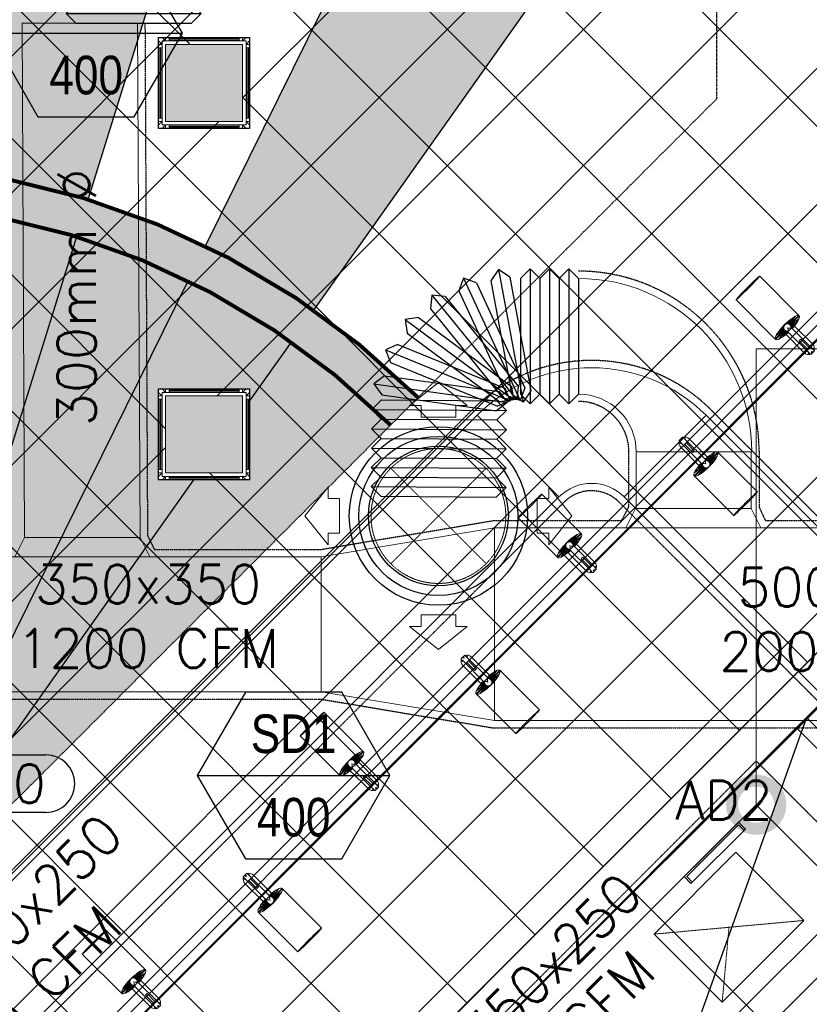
# Model space of a CAD drawing. Header units: millimetres. Extents: x -1574 to 74790, y -2818 to 13830.
# Tile 35 of 92: x 11441 to 13491, y 6840 to 9394. Entities that reach past the tile are written whole.
import ezdxf
from ezdxf.enums import TextEntityAlignment as Align

# ---------------------------------------------------------------- set-up
doc = ezdxf.new("R2010")
doc.units = ezdxf.units.MM
doc.header["$MEASUREMENT"] = 0
for name, pattern in [('( Hidden )', [0.375, 0.25, -0.125]), ('DASHED', [0.75, 0.5, -0.25]), ('HIDDEN', [0.375, 0.25, -0.125]), ('HIDDENX2', [19.049999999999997, 12.7, -6.35])]:
    doc.linetypes.add(name, pattern=pattern)
doc.layers.get('0').update_dxf_attribs({"lineweight": 5})
for name, color, linetype, lineweight in [('A-BULKHEAD', 252, 'Continuous', 5), ('A-FLOORING', 1, 'Continuous', 30), ('A-JOINERY', 1, 'Continuous', 30), ('A-LIGHT', 1, 'Continuous', 5), ('A-Wall & Column', 2, 'Continuous', 0)]:
    doc.layers.add(name, color=color, linetype=linetype, lineweight=lineweight)
for name, color, linetype, lineweight, true_color in [('A-CEILING-01', 7, 'Continuous', 5, 0xd56ca8), ('A-CEILING-04', 7, 'Continuous', 5, 0x2776bb), ('A-CEILING-08', 7, 'Continuous', 5, 0xd56ca8), ('ACMV-DA-AD', 30, 'Continuous', 13, 0xff7f00), ('ACMV-FA-DUCT', 150, 'Continuous', 20, 0x007fff), ('ACMV-KE-DUCT', 220, 'Continuous', 20, 0xff00bf), ('ACMV-SA-DUCT', 200, 'Continuous', 20, 0xbf00ff), ('ACMV-SA-FLOW-ARROW', 200, 'Continuous', 20, 0xbf00ff), ('M-MEP-ELLG-LIGHT', 5, 'Continuous', 15, 0x0000ff), ('RCP LAYOUT', 9, 'Continuous', 13, 0x808080)]:
    doc.layers.add(name, color=color, linetype=linetype, lineweight=lineweight, true_color=true_color)
for name, color, linetype in [('A-CELING ELEMENT', 1, 'Continuous'), ('ACMV-FA-DUCT-TAG', 7, 'Continuous'), ('ACMV-FA-DUCT-TEXT', 7, 'Continuous'), ('ACMV-KE-DUCT-TAG', 7, 'Continuous'), ('ACMV-KE-DUCT-TEXT', 7, 'Continuous'), ('ACMV-MEPF_General Text', 7, 'Continuous'), ('ACMV-SA-DUCT-TEXT', 7, 'Continuous'), ('Legend', 7, 'Continuous')]:
    doc.layers.add(name, color=color, linetype=linetype)
for name, color, linetype, true_color in [('ACMV-DUCT-THERMAL-EXT-INS', 9, 'DASHED', 0x808080), ('ACMV-DUCT-THERMAL-INT-INS', 9, 'DASHED', 0x808080), ('ACMV-FLEX DUCT', 9, 'Continuous', 0x808080), ('ACMV-GRD', 30, 'Continuous', 0xff7f00), ('Exhaut Hoods', 7, 'Continuous', 0xf26722)]:
    doc.layers.add(name, color=color, linetype=linetype, true_color=true_color)
doc.layers.add('Z-TB-NONPLOT', color=9, linetype='Continuous', plot=False)
doc.styles.add('Arial Narrow', font='ARIALN.TTF')
doc.styles.add('Romans', font='Romans.shx')
doc.styles.add('ROMANS-100', font='romans.shx')
doc.styles.get("Standard").update_dxf_attribs({"font": 'romans.shx'})
doc.dimstyles.new('500-DOT SMALL', dxfattribs={"dimtxt": 100, "dimasz": 500, "dimexe": 50, "dimexo": 50, "dimgap": 50, "dimtad": 1, "dimdec": 0, "dimzin": 0, "dimdsep": 46, "dimtxsty": 'ROMANS-100', "dimblk": 'DOTSMALL', "dimcen": 0.09, "dimclrd": 256, "dimclre": 256, "dimclrt": 256, "dimadec": 0, "dimazin": 0, "dimtfac": 1, "dimtdec": 0, "dimtofl": 0, "dimtmove": 0, "dimatfit": 3, "dimldrblk": 'DOTSMALL', "dimfxl": 1, "dimtolj": 1, "dimtzin": 0, "dimarcsym": 0})
pattern_1 = [(45, (0, 0), (19.88737822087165, 72.92038680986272), [93.75, -18.75, 0, -18.75])]
pattern_2 = [(45, (0, 0), (13.25825214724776, 48.61359120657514), [62.5, -12.5, 0, -12.5])]

# ---------------------------------------------------------------- blocks, each defined once
blk = doc.blocks.new('A$Cce852dd5')
at = {"layer": 'A-Wall & Column', "color": 8, "lineweight": 0, "true_color": 0x808080}
for p, q in [((-18, 9), (-18, 0)), ((-9, 18), (0, 18)), ((9, 18), (191, 18)), ((9, 15), (191, 15)), ((9, 12), (191, 12)), ((200, 18), (209, 18)), ((218, 9), (218, 0)), ((-18, -9), (-18, -191)), ((-15, -9), (-15, -191)), ((-12, -9), (-12, -191)), ((212, -9), (212, -191)), ((215, -9), (215, -191)), ((218, -9), (218, -191)), ((-18, -209), (-18, -200)), ((218, -200), (218, -209)), ((-9, -218), (0, -218)), ((9, -212), (191, -212)), ((9, -215), (191, -215)), ((9, -218), (191, -218)), ((209, -218), (200, -218))]:
    blk.add_line(p, q, dxfattribs=at)
for points in [[(0, 9), (-9, 18), (-18, 18), (-18, 9), (-9, 0)], [(-9, 0), (-18, 0), (-18, -9), (-9, -9)], [(9, 9), (9, 18), (0, 18), (0, 9)], [(200, 9), (200, 18), (191, 18), (191, 9)], [(209, 0), (218, 9), (218, 18), (209, 18), (200, 9)], [(209, -9), (218, -9), (218, 0), (209, 0)], [(-9, -191), (-18, -191), (-18, -200), (-9, -200)], [(-9, -200), (-18, -209), (-18, -218), (-9, -218), (0, -209)], [(200, -209), (209, -218), (218, -218), (218, -209), (209, -200)], [(209, -200), (218, -200), (218, -191), (209, -191)], [(0, -209), (0, -218), (9, -218), (9, -209)], [(191, -209), (191, -218), (200, -218), (200, -209)]]:
    blk.add_lwpolyline(points, dxfattribs=at)
blk.add_lwpolyline([(-9, -209), (209, -209), (209, 9), (-9, 9)], close=True, dxfattribs=at)
blk = doc.blocks.new('A$C81f607aa')
at = {"layer": 'A-Wall & Column', "true_color": 0x808080}
h = blk.add_hatch(color=8, dxfattribs=at)
h.dxf.hatch_style = 1
h.paths.add_polyline_path([(-3180, 9130), (-3180, 9330), (-3380, 9330), (-3380, 9130)])
h = blk.add_hatch(color=8, dxfattribs=at)
h.dxf.hatch_style = 1
h.paths.add_polyline_path([(-3180, 8418.414772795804), (-3379.998645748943, 8418.414772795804), (-3379.998645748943, 8218.407912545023), (-3180, 8218.407912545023)])
at = {"layer": 'A-JOINERY', "color": 8, "true_color": 0x808080}
for p, q in [((-1101.168824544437, 8340.00000000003), (-3282.856490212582, 6158.312334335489)), ((-1030.458146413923, 8269.289321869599), (-3212.145812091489, 6087.601656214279))]:
    blk.add_line(p, q, dxfattribs=at)
at = {"layer": 'A-Wall & Column', "color": 8, "true_color": 0x808080}
for points in [[(-3380, 9130), (-3180, 9130), (-3180, 9330), (-3380, 9330)], [(-3380, 9330), (-3180, 9330), (-3180, 9130), (-3380, 9130)], [(-3379.998645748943, 8418.414772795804), (-3180, 8418.414772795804), (-3180, 8218.407912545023), (-3379.998645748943, 8218.407912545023)]]:
    blk.add_lwpolyline(points, close=True, dxfattribs=at)
at = {"layer": 'Z-TB-NONPLOT', "color": 8, "lineweight": -3, "true_color": 0x808080}
for points in [[(-3397.998645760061, 9348.000000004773), (-3161.998645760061, 9348.000000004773), (-3161.998645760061, 9112.000000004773), (-3397.998645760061, 9112.000000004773)], [(-3397.99864574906, 8436.414772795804), (-3161.99864574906, 8436.414772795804), (-3161.99864574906, 8200.414772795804), (-3397.99864574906, 8200.414772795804)]]:
    blk.add_lwpolyline(points, close=True, dxfattribs=at)
at = {"color": 8, "lineweight": -3, "true_color": 0x808080}
for p in [(-3379.998645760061, 9330.000000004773), (-3379.99864574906, 8418.414772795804)]:
    blk.add_blockref('A$Cce852dd5', p, dxfattribs=at)
blk = doc.blocks.new('XR-CP-DS$0$ceiling element 01')
at = {"layer": 'A-CELING ELEMENT', "lineweight": 5, "true_color": 0x808080, "transparency": 33554687}
h = blk.add_hatch(dxfattribs=at)
h.set_pattern_fill('ANSI36', color=8, scale=300)
h.set_pattern_definition(pattern_1)
h.paths.add_polyline_path([(-425629.7960556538, -157750.8638610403, -0.0391189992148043), (-425655.8835600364, -157707.5139024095), (-427128.7828830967, -158480.5380024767, 0.03926858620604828), (-426963.6398093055, -158744.8594579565)])
h.paths.add_polyline_path([(-427216.4563219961, -158526.5629298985, -0.03923143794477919), (-427344.3603674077, -158225.5587398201), (-431924.0115134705, -159775.1416964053), (-429595.2775805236, -159775.1416964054)])
h.paths.add_polyline_path([(-427146.3193723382, -156679.8695324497, 0.0391675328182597), (-427262.2545382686, -156968.312470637), (-425674.3422246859, -157463.077551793, -0.03857034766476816), (-425655.3807674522, -157416.934810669)])
h.paths.add_polyline_path([(-425704.2367883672, -155604.6640174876, 0.03916753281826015), (-426005.4954178, -155681.3681860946), (-425472.4264763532, -157256.8048403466, -0.03857034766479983), (-425424.1785988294, -157244.1228951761)])
edge = h.paths.add_edge_path()
edge.add_line((-430171.6889873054, -151115.1416964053), (-430279.8110549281, -151115.1416964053))
edge.add_line((-430279.8110549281, -151115.1416964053), (-430279.8110549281, -151215.1416964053))
edge.add_line((-430279.8110549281, -151215.1416964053), (-430479.8110549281, -151215.1416964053))
edge.add_line((-430479.8110549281, -151215.1416964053), (-430479.8110549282, -151115.1416964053))
edge.add_line((-430479.8110549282, -151115.1416964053), (-430629.8110549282, -151115.1416964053))
edge.add_line((-430629.8110549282, -151115.1416964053), (-430629.8110549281, -150665.1416964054))
edge.add_line((-430629.8110549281, -150665.1416964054), (-432321.8110549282, -150665.1416964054))
edge.add_line((-432321.8110549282, -150665.1416964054), (-432321.8110549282, -150772.8768388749))
edge.add_line((-432321.8110549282, -150772.8768388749), (-426859.3146182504, -156104.6393870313))
edge.add_arc((-425365.2292909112, -157562.2543938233), 2087.326633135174, 126.73773769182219, 135.7078933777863, ccw=False)
edge.add_line((-426613.7701964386, -155889.5087225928), (-430171.6889873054, -151115.1416964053))
edge = h.paths.add_edge_path()
edge.add_line((-424199.8110549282, -150665.1416964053), (-424199.8110549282, -151115.1416964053))
edge.add_line((-424199.8110549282, -151115.1416964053), (-424349.8110549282, -151115.1416964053))
edge.add_line((-424349.8110549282, -151115.1416964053), (-424349.8110549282, -151215.1416964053))
edge.add_line((-424349.8110549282, -151215.1416964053), (-424444.6385716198, -151215.1416964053))
edge.add_line((-424444.6385716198, -151215.1416964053), (-425069.6001909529, -155495.9688596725))
edge.add_arc((-425365.2292909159, -157562.254393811), 2087.326633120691, 72.8717844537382, 81.8577931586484, ccw=False)
edge.add_line((-424750.4886915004, -155567.5046679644), (-423223.0070040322, -150665.1416964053))
edge.add_line((-423223.0070040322, -150665.1416964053), (-424199.8110549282, -150665.1416964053))
h.paths.add_polyline_path([(-424567.6847267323, -153182.9153720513), (-424331.6847267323, -153182.9119419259), (-424331.6847267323, -153418.9119419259), (-424567.6847267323, -153418.9153720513)], flags=16)
h = blk.add_hatch(dxfattribs=at)
h.set_pattern_fill('ANSI36', color=8, scale=200)
h.set_pattern_definition(pattern_2)
h.paths.add_polyline_path([(-427235.6458182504, -156635.7154104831, -0.03915974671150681), (-427068.3038184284, -156355.4115593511), (-432321.8110549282, -152634.8790587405), (-432321.8110549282, -154121.2965607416)])
h.paths.add_polyline_path([(-425454.0885552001, -150665.1416964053), (-426550.291158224, -150665.1416964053), (-425721.8318844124, -155505.6146432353, -0.03927567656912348), (-425395.832461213, -155475.1521156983)])
h.paths.add_polyline_path([(-425690.0529665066, -157561.5841056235, -0.03871886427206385), (-425686.0049243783, -157511.6697011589), (-427331.8014059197, -157271.3950015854, 0.03919283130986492), (-427353.2163287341, -157581.7273886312)], flags=17)
h.paths.add_polyline_path([(-425084.1782011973, -155595.7613539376, 0.03919283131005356), (-425394.6125195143, -155575.8786131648), (-425374.4697466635, -157238.9998530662, -0.03871886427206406), (-425324.4589862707, -157241.5995190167)], flags=17)
h.paths.add_polyline_path([(-423965.7270055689, -156152.8325476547, 0.9965124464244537), (-426776.1454952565, -158963.2510373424), (-425599.8565312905, -157786.9620733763, -0.9002864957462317), (-425184.3894031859, -157294.7662731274), (-424476.1591812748, -156294.7269236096), (-424567.8097006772, -156294.7269236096), (-424567.8097006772, -156058.7269236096), (-424331.8097006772, -156058.7269236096), (-424331.8097006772, -156294.7269236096), (-424476.1591812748, -156294.7269236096), (-425184.3894031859, -157294.7662731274, -0.04219191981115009), (-425141.9877764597, -157329.0933185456)])
h = blk.add_hatch(dxfattribs=at)
h.set_pattern_fill('ANSI36', color=8, scale=300)
h.set_pattern_definition(pattern_1)
h.paths.add_polyline_path([(-432321.8110549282, -155391.8451372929), (-432321.8110549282, -156542.8887234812), (-427430.1208832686, -157257.0410500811, -0.03917149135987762), (-427357.248366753, -156938.7221373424)])
h.paths.add_polyline_path([(-426787.7782644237, -156174.4636618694, 0.03915423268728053), (-426986.8576894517, -156413.0894222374), (-425629.5935314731, -157374.3029805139, -0.03849207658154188), (-425597.5986156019, -157336.1591179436)])
h.paths.add_polyline_path([(-424491.0989594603, -155778.6374362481, 0.03922659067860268), (-424780.5171665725, -155663.8848768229), (-425275.3273764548, -157251.9137619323, -0.03892330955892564), (-425228.2538995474, -157269.7574095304)])
h.paths.add_polyline_path([(-423119.8110549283, -154379.5158906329), (-423119.8110549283, -153004.7907557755), (-424446.3276985, -155688.0739497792, -0.03926858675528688), (-424164.6012359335, -155854.7929017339)])
h.paths.add_polyline_path([(-430497.8097006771, -156058.7269236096), (-430497.8097006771, -156294.7269236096), (-430261.8097006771, -156294.7269236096), (-430261.8097006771, -156058.7269236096)], flags=0)
h.paths.add_polyline_path([(-430497.8097006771, -156058.7269236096), (-430261.8097006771, -156058.7269236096), (-430261.8097006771, -156294.7269236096), (-430497.8097006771, -156294.7269236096)], flags=16)
h = blk.add_hatch(dxfattribs=at)
h.set_pattern_fill('ANSI36', color=8, scale=200)
h.set_pattern_definition(pattern_2)
h.paths.add_polyline_path([(-423965.7270055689, -156152.8325476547), (-423894.2345878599, -156081.3401299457, 0.996645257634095), (-426846.1435547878, -159033.2490968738), (-426776.1454952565, -158963.2510373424, -0.9965124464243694)])
at = {"layer": 'A-CEILING-01', "color": 8, "true_color": 0x808080}
for points in [[(-426846.1435547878, -159033.2490968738, -0.9966452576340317), (-423894.2345878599, -156081.3401299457)], [(-426776.1454952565, -158963.2510373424, -0.9965124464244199), (-423965.7270055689, -156152.8325476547, -0.9156974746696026)]]:
    blk.add_lwpolyline(points, format="xyb", dxfattribs=at)
at = {"layer": 'A-CELING ELEMENT', "color": 8, "linetype": '( Hidden )', "lineweight": -3, "ltscale": 10, "true_color": 0x808080}
blk.add_lwpolyline([(-427588.0361543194, -159775.1416964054), (-432321.8110549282, -159775.1416964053), (-432321.8110549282, -150665.1416964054), (-423119.8110549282, -150665.1416964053), (-423119.8110549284, -155306.9165970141), (-427588.0361543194, -159775.1416964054)], dxfattribs=at)
at = {"layer": 'A-CELING ELEMENT', "color": 8, "lineweight": -3, "true_color": 0x808080}
for points in [[(-424750.4886915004, -155567.5046679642), (-423223.0070040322, -150665.1416964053)], [(-424446.3276985, -155688.0739497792), (-423119.8110549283, -153004.7907557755)], [(-424164.6012359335, -155854.7929017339), (-423119.8110549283, -154379.5158906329), (-423119.8110549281, -154379.5158906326)], [(-425275.3273764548, -157251.9137619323), (-424780.4775777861, -155663.7578217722)], [(-425228.2538995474, -157269.7574095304), (-424491.05853318, -155778.5556618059)], [(-424331.8097006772, -156090.9017320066), (-424222.9889955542, -155937.2440882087)], [(-425184.3894031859, -157294.7662731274), (-424476.1591812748, -156294.7269236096)]]:
    blk.add_lwpolyline(points, dxfattribs=at)
at = {"layer": 'A-FLOORING', "color": 8, "lineweight": -3, "true_color": 0x808080}
blk.add_lwpolyline([(-424567.8097006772, -156058.7269236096), (-424331.8097006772, -156058.7269236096), (-424331.8097006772, -156294.7269236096), (-424567.8097006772, -156294.7269236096)], close=True, dxfattribs=at)
blk = doc.blocks.new('track-L-1')
at = {"color": 8, "linetype": 'Continuous', "lineweight": 13, "true_color": 0x808080}
for p, q in [((-1.768356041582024, 9.274261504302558), (-9.023087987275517, 26.00931366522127)), ((-1.768356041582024, 9.274261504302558), (-6.984899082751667, 34.46489574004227)), ((-0.009334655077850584, 9.440463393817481), (-5.840767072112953, 37.60039235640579)), ((0.0002349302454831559, 9.440468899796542), (-0.5756108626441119, 43.4400677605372)), ((-0.5319786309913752, 43.44043881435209), (144.7216355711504, 43.45082278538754)), ((1.75944632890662, 9.276290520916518), (1.190588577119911, 42.86329551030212)), ((1.75944632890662, 9.276290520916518), (5.688480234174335, 35.179615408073)), ((3.466679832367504, 8.821171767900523), (6.855544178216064, 31.16326805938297)), ((-92.99869615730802, -5.816183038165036), (-92.99951826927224, 5.683819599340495)), ((-92.99918629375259, 1.039950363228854), (-88.99918537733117, 1.040236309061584)), ((-82.99958747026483, 6.684534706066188), (-91.99958954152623, 6.683891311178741)), ((-91.8990278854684, -1.172235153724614), (-91.89918603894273, 1.040028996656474)), ((-90.49970715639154, 8.333998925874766), (-84.99970588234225, 8.334392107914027)), ((-90.49958919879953, 6.683998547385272), (-90.49970715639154, 8.333998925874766)), ((-90.49960707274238, 6.933998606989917), (-84.99960580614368, 6.934391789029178)), ((-88.99902721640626, -1.172027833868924), (-88.99918537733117, 1.040236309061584)), ((-84.99958792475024, 6.684391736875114), (-84.99970588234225, 8.334392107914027)), ((-9.999588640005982, 6.939753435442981), (-82.99960535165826, 6.934534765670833)), ((-82.99960535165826, 6.934534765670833), (-82.99951599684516, 5.68453448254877)), ((-11.00019651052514, 15.43968389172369), (-77.50021175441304, 15.43492989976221)), ((-75.54305998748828, 2.935066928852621), (-46.41182644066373, 2.937149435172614)), ((-75.54305997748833, 2.934927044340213), (-75.54263105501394, -3.065074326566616)), ((-46.58679564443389, 2.937136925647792), (-46.58636671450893, -3.062864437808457)), ((-46.41139751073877, -3.062851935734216), (-46.41182644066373, 2.937149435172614)), ((-10.99958885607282, 6.939681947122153), (-11.00019651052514, 15.43968389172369)), ((-6.465673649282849, 6.855095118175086), (-10.77954214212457, 11.15427865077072)), ((-5.088612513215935, 7.962109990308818), (-10.6123297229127, 13.46702375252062)), ((-5.051471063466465, 7.946854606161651), (-10.40749409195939, 15.8075839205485)), ((-3.490954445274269, 8.775448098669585), (-10.12346151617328, 18.50960022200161)), ((-3.456786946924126, 8.753703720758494), (-9.553388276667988, 22.81720629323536)), ((-8.998659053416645, -6.06017805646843), (-8.999516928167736, 5.93982470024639)), ((-6.499373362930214, 3.940002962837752), (-8.9993739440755, 3.939824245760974)), ((3.515167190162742, 8.766568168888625), (8.50580393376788, 22.72927596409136)), ((5.101373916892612, 7.986601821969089), (9.375629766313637, 15.51146233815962)), ((5.103609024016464, 7.992855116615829), (9.013805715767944, 18.93272850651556)), ((6.460528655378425, 6.942492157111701), (9.739133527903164, 10.8609776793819)), ((6.53261235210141, 6.950582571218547), (9.633575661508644, 12.40985250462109)), ((7.682971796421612, 5.666791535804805), (9.881573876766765, 8.294491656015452)), ((-92.99902814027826, -1.172313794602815), (-88.99902721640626, -1.172027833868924)), ((-91.99862444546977, -6.816111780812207), (-82.99862238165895, -6.81546838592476)), ((-90.49850616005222, -8.46600491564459), (-90.49862410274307, -6.816004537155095)), ((-90.49860622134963, -7.06600460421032), (-84.99860496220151, -7.065611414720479)), ((-90.49850616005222, -8.46600491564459), (-84.99850488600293, -8.465611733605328)), ((-84.99850488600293, -8.465611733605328), (-84.99862282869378, -6.815611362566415)), ((-82.99860451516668, -7.065468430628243), (-82.99869386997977, -5.8154681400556)), ((-82.99860451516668, -7.065468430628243), (-9.998587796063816, -7.060249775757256)), ((-77.49799559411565, -15.56507719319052), (-10.99798036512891, -15.56032320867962)), ((-75.54263106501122, -3.064934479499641), (-46.41139751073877, -3.062851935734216)), ((-10.99798036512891, -15.56032320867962), (-10.99858801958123, -7.060321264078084)), ((-6.464684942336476, -6.97508618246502), (-10.77793871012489, -11.27488645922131)), ((-5.087465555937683, -8.081904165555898), (-10.61039561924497, -13.58760762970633)), ((-5.05032630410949, -8.066643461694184), (-10.40522533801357, -15.92813848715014)), ((-3.489691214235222, -8.895013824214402), (-10.1208064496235, -18.63011415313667)), ((-3.455526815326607, -8.87326456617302), (-9.550117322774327, -22.93763867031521)), ((-1.767021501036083, -9.393580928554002), (-9.01936064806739, -26.12967018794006)), ((-6.498801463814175, -4.059998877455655), (-8.9988020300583, -4.060177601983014)), ((-1.767021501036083, -9.393580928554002), (-6.979962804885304, -34.58496075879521)), ((-0.007976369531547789, -9.559531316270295), (-5.835382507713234, -37.72029376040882)), ((0.001593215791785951, -9.559535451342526), (-0.5693914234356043, -43.55921629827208)), ((1.760781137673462, -9.395105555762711), (1.196725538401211, -42.98219154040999)), ((1.760781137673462, -9.395105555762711), (5.693518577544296, -35.29786842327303)), ((3.46794954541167, -8.93974271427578), (6.860008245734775, -31.28135424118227)), ((3.516429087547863, -8.885132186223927), (8.509062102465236, -22.84712629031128)), ((5.102524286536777, -8.10493904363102), (9.377855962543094, -15.62918836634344)), ((5.104760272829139, -8.111192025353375), (9.016521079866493, -19.05050624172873)), ((6.461529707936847, -7.060635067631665), (9.74069481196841, -10.97865178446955)), ((6.533614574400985, -7.068715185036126), (9.635358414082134, -12.52754169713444)), ((7.68379045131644, -5.784759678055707), (9.882768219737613, -8.412145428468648)), ((-0.5257591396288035, -43.55958112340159), (144.727855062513, -43.54919715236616))]:
    blk.add_line(p, q, dxfattribs=at)
for centre, radius, start, end in [((-91.99951804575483, 5.683891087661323), 1.000000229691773, 90.00409600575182, 180.0040960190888), ((-77.49910366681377, -0.06507363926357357), 15.50000358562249, 90.00409600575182, 154.1880086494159), ((-9.999517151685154, 5.939753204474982), 1.000000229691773, 0.004096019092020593, 90.00409600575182), ((0.0009140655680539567, -0.05953328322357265), 9.500002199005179, 205.0436097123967, 154.9645820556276), ((2.043027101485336, 9.905749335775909), 10.41934430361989, 214.929248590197, 253.0241966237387), ((-91.9986959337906, -5.816111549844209), 1.000000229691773, 180.0040960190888, 270.0040960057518), ((-77.49910366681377, -0.06507363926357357), 15.50000358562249, 205.8201833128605, 270.0040960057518), ((-9.998659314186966, -6.060249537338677), 1.000000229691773, 270.0040956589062, 0.004095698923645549), ((2.044451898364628, -10.02452383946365), 10.41934430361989, 106.9839953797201, 145.0789433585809)]:
    blk.add_arc(centre, radius, start, end, dxfattribs=at)
for centre, ratio, start_param, end_param in [((-0.5288688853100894, -0.05957115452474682), 0.243872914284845, -1.409174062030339, 4.550766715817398), ((144.7247453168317, -0.04918718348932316), 0.03401357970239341, -1.570796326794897, 4.71238898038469)]:
    blk.add_ellipse(centre, major_axis=(0.003109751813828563, -43.50000996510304), ratio=ratio, start_param=start_param, end_param=end_param, dxfattribs=at)
blk = doc.blocks.new('A$Ce144d348')
at = {"layer": 'M-MEP-ELLG-LIGHT', "color": 252}
blk.add_lwpolyline([(3223.000000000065, -5723.991588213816), (3273.000000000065, -5723.991588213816), (3273.000000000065, -9234.999999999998), (8919.947698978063, -9235), (13624.99999999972, -4529.947698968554), (13625.00000000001, -356.4321351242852), (13675.00000000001, -356.432135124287), (13674.99999999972, -4550.658377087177), (8940.658377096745, -9285), (3223.000000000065, -9285)], close=True, dxfattribs=at)
blk.add_lwpolyline([(3248.000000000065, -5723.991588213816), (3248.000000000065, -9260), (8930.303038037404, -9260), (13649.99999999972, -4540.303038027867), (13650.00000000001, -356.432135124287)], dxfattribs=at)
at = {"layer": 'M-MEP-ELLG-LIGHT', "color": 1, "true_color": 0xff0000, "rotation": 135}
for p in [(13233.86313830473, -4884.154524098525), (12668.17771335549, -5449.839949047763), (12102.57317425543, -6015.606248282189), (11536.8877493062, -6581.291673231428)]:
    blk.add_blockref('track-L-1', p, dxfattribs=at)
at = {"layer": 'M-MEP-ELLG-LIGHT', "color": 1, "true_color": 0xff0000, "xscale": -1, "rotation": 134.9999999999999}
for p in [(13023.14404132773, -5239.120852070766), (12457.45861637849, -5804.806277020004), (11891.85407727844, -6370.57257625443)]:
    blk.add_blockref('track-L-1', p, dxfattribs=at)
blk = doc.blocks.new('XR-CP-DS')
at = {"layer": 'A-CEILING-01', "true_color": 0x808080}
h = blk.add_hatch(dxfattribs=at)
h.set_pattern_fill('ANSI37', color=8, scale=2000)
h.set_pattern_definition([(45, (0, 0), (-176.7766952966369, 176.7766952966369), []), (135, (0, 0), (-176.7766952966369, -176.7766952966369), [])])
edge = h.paths.add_edge_path()
edge.add_line((17350.00000000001, 13380.00000000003), (12020.00000000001, 13380))
edge.add_line((12020.00000000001, 13380), (12020, 13280.00000000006))
edge.add_line((12020, 13280.00000000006), (11820.00000000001, 13280))
edge.add_line((11820.00000000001, 13280), (11820.00000000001, 13380.00000000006))
edge.add_line((11820.00000000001, 13380.00000000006), (6090, 13380.00000000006))
edge.add_line((6090, 13380.00000000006), (6090, 13280.00000000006))
edge.add_line((6090, 13280.00000000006), (5890.000000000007, 13280.00000000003))
edge.add_line((5890.000000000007, 13280.00000000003), (5890, 13380.00000000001))
edge.add_line((5890, 13380.00000000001), (350.0000000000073, 13380))
edge.add_line((350.0000000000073, 13380), (200.0000000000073, 13380))
edge.add_line((200.0000000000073, 13380), (200.0000000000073, 4520))
edge.add_line((200.0000000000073, 4520), (650.0000000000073, 4520))
edge.add_line((650.0000000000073, 4520), (649.9999999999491, 4220.000000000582))
edge.add_line((649.9999999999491, 4220.000000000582), (200.0000000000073, 4220.000000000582))
edge.add_line((200.0000000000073, 4220.000000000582), (200.0000000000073, 3270))
edge.add_line((200.0000000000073, 3270), (3945.000000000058, 3270))
edge.add_line((3945.000000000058, 3270), (3945.000000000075, 3919.999999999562))
edge.add_line((3945.000000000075, 3919.999999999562), (6135.000000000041, 3919.999999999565))
edge.add_line((6135.000000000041, 3919.999999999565), (6135.000000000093, 3269.999999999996))
edge.add_line((6135.000000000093, 3269.999999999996), (9805, 3270))
edge.add_line((9805, 3270), (9805.000000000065, 3070))
edge.add_line((9805.000000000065, 3070), (10125.70100277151, 3069.999999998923))
edge.add_line((10125.70100277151, 3069.999999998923), (10125.70100277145, 3422.999999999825))
edge.add_line((10125.70100277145, 3422.999999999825), (11242.06117950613, 4539.36017673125))
edge.add_line((11242.06117950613, 4539.36017673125), (10770.12626584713, 5011.295090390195))
edge.add_line((10770.12626584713, 5011.295090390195), (11904.41558772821, 6145.584412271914))
edge.add_line((11904.41558772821, 6145.584412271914), (14298.8311754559, 8540.00000000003))
edge.add_line((14298.8311754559, 8540.00000000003), (14449.99999999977, 8540.00000000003))
edge.add_line((14449.99999999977, 8540.00000000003), (14449.99999999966, 9620))
edge.add_line((14449.99999999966, 9620), (14449.99999999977, 12330.00000000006))
edge.add_arc((15199.99999999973, 12330.0000000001), 749.99999999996, 89.9999999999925, 180.0000000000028, ccw=False)
edge.add_line((15199.99999999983, 13080.00000000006), (17349.99999999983, 13080.00000000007))
edge.add_line((17349.99999999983, 13080.00000000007), (17350.00000000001, 13380.00000000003))
h.paths.add_polyline_path([(5890.12632819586, 11294.22803941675), (6090.124973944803, 11294.22803941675), (6090.124973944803, 11094.22117916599), (5890.12632819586, 11094.22117916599)], flags=16)
h.paths.add_polyline_path([(5890.12632819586, 9330), (6090.124973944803, 9330), (6090.124973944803, 9129.993139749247), (5890.12632819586, 9129.993139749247)], flags=16)
h.paths.add_polyline_path([(5890.001354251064, 8418.414772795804), (6090.000000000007, 8418.414772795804), (6090.000000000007, 8218.407912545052), (5890.001354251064, 8218.407912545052)], flags=16)
h.paths.add_polyline_path([(5890.000000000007, 6030), (6089.99864574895, 6030), (6089.99864574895, 5829.993139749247), (5890.000000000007, 5829.993139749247)], flags=16)
h.paths.add_polyline_path([(11820.00135425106, 8418.414772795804), (12020.00000000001, 8418.414772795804), (12020.00000000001, 8218.407912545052), (11820.00135425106, 8218.407912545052)], flags=16)
h.paths.add_polyline_path([(11820.00000000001, 9330), (12019.99864574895, 9330), (12019.99864574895, 9129.993139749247), (11820.00000000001, 9129.993139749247)], flags=16)
h.paths.add_polyline_path([(11820.12632819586, 11294.22803941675), (12020.1249739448, 11294.22803941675), (12020.1249739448, 11094.22117916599), (11820.12632819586, 11094.22117916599)], flags=16)
at = {"layer": 'A-CEILING-04', "true_color": 0x808080}
h = blk.add_hatch(dxfattribs=at)
h.set_pattern_fill('_USER', color=8, scale=600, angle=134.95, double=1, pattern_type=0)
h.set_pattern_definition([(134.95, (10911.54762209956, 5011.295090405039), (-424.6341473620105, -423.8936669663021), []), (224.95, (10911.54762209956, 5011.295090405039), (423.8936669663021, -424.6341473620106), [])])
h.paths.add_polyline_path([(14449.99999999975, 6923.40187157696), (14449.99999999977, 7988.83117545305), (14169.54185357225, 8269.289321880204), (11987.85418790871, 6087.601656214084), (12145.45584412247, 5930.000000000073), (11919.99999999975, 5704.544155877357), (11762.39834378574, 5862.14581209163), (10911.54762208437, 5011.295090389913), (12402.84271247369, 3520.000000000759), (14449.99999999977, 3519.999999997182)])
at = {"layer": 'A-BULKHEAD', "color": 8, "ltscale": 5, "true_color": 0x808080}
blk.add_lwpolyline([(11196.71291883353, 5437.881743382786), (14098.83117545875, 8339.999999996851), (14169.54185357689, 8269.289321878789), (11987.85418791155, 6087.601656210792), (12145.45584412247, 5930.000000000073), (11919.99999999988, 5704.544155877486), (11762.39834378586, 5862.145812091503), (11267.4235969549, 5367.171065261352), (11196.71291883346, 5437.881743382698)], dxfattribs=at)
at = {"layer": 'A-CEILING-01', "color": 8, "true_color": 0x808080}
blk.add_lwpolyline([(9805.000000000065, 3070), (10125.70100277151, 3069.999999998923), (10125.70100277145, 3422.999999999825), (11240.42212995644, 4537.721127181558), (10770.12626584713, 5011.295090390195), (11904.41558772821, 6145.584412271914), (14298.8311754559, 8540.00000000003), (14449.99999999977, 8540.00000000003), (14449.99999999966, 9620), (14449.99999999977, 12330.00000000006, -0.4142135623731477), (15199.99999999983, 13080.00000000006), (17349.99999999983, 13080.00000000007), (17350.00000000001, 13380.00000000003), (12020.00000000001, 13380), (12020, 13280.00000000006), (11820.00000000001, 13280), (11820.00000000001, 13380.00000000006), (6090, 13380.00000000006)], format="xyb", dxfattribs=at)
for points in [[(11820.00000000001, 9330), (12019.99864574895, 9330), (12019.99864574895, 9129.993139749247), (11820.00000000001, 9129.993139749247)], [(11820.00000000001, 9330), (12019.99864574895, 9330), (12019.99864574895, 9129.993139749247), (11820.00000000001, 9129.993139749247)], [(11820.00135425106, 8418.414772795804), (12020.00000000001, 8418.414772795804), (12020.00000000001, 8218.407912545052), (11820.00135425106, 8218.407912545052)], [(11820.00135425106, 8418.414772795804), (12020.00000000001, 8418.414772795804), (12020.00000000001, 8218.407912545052), (11820.00135425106, 8218.407912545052)]]:
    blk.add_lwpolyline(points, close=True, dxfattribs=at)
blk.add_lwpolyline([(11762.39834378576, 5862.145812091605), (11762.39834378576, 5862.145812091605), (10911.54762208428, 5011.295090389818), (12402.84271247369, 3520.000000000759), (14449.99999999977, 3519.999999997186), (14449.99999999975, 6923.40187157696), (14449.99999999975, 7988.831175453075), (14169.54185357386, 8269.289321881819), (11987.85418790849, 6087.601656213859), (12145.45584412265, 5929.999999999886), (11919.99999999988, 5704.544155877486), (11762.39834378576, 5862.145812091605), (11762.39834378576, 5862.145812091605)], dxfattribs=at)
at = {"layer": 'M-MEP-ELLG-LIGHT', "color": 8, "linetype": 'HIDDENX2', "true_color": 0x808080, "const_width": 10}
for points in [[(12475.57646706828, 8413.801566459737, 0.9966452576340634), (9523.667500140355, 5461.892599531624, 1)], [(12404.08404935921, 8342.30914875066, 0.9965124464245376), (9593.665559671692, 5531.890659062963, 1)]]:
    blk.add_lwpolyline(points, format="xyb", dxfattribs=at)
at = {"color": 8, "true_color": 0x808080}
blk.add_blockref('A$C81f607aa', (15200.00000000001, 0), dxfattribs=at)
at = {"layer": 'A-CEILING-08', "color": 8, "lineweight": 0, "true_color": 0x808080}
blk.add_blockref('XR-CP-DS$0$ceiling element 01', (436369.8110549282, 164495.1416964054), dxfattribs=at)
at = {"layer": 'A-LIGHT', "color": 8, "true_color": 0x808080}
blk.add_blockref('A$Ce144d348', (200.0000000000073, 13480), dxfattribs=at)
blk = doc.blocks.new('MUAD_BOD_LVL')
for points in [[(75, 75), (1075, 75)], [(1075, -75), (75, -75)]]:
    blk.add_lwpolyline(points)
for centre, start, end in [((75, 0), 90, 180), ((1075, 0), 0, 90), ((75, 0), 180, 270), ((1075, 0), 270, 0)]:
    blk.add_arc(centre, 75, start, end)
at = {"char_height": 100, "style": 'Romans'}
for s, width, insert, attachment_point in [('MUAD', 312.4990000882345, (75, 200), 4), ('BOD:', 1168.032952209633, (75, 0), 4), ('\\pxqc;+', 105.7619047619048, (550, 7.263453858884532), 5)]:
    blk.add_mtext_dynamic_manual_height_columns(s, width=width, gutter_width=1, heights=[0], dxfattribs=dict(at, insert=insert, attachment_point=attachment_point))
at = {"style": 'Romans'}
blk.add_attdef('LVL', text='', height=100, dxfattribs=at).set_placement((1075, 0), align=Align.MIDDLE_RIGHT)
blk = doc.blocks.new('_DotSmall')
at = {"color": 0, "linetype": 'ByBlock', "const_width": 0.5}
blk.add_lwpolyline([(-0.0625, 0, 1), (0.0625, 0, 1)], format="xyb", close=True, dxfattribs=at)
blk = doc.blocks.new('A$C526f7b77')
at = {"layer": 'Exhaut Hoods', "linetype": 'Continuous', "ltscale": 750}
blk.add_lwpolyline([(10001.08114575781, 6876.61505169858), (8509.910716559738, 5385.444622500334), (7802.803935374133, 6092.551403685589), (9293.974364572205, 7583.721832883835)], close=True, dxfattribs=at)
at = {"layer": 'Exhaut Hoods'}
blk.add_lwpolyline([(9293.974364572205, 7583.721832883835), (8509.910716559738, 5385.444622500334)], dxfattribs=at)
blk = doc.blocks.new('DUCT_AD_200x200_S')
at = {"layer": 'ACMV-DA-AD'}
blk.add_lwpolyline([(0, 100), (25, 100), (25, -100), (0, -100)], close=True, dxfattribs=at)
blk.add_lwpolyline([(0, 100), (25, 100), (25, -100), (0, -100)], dxfattribs=at)
at = {"layer": 'ACMV-DA-AD', "color": 8, "true_color": 0x808080}
blk.add_lwpolyline([(0, 95), (20, 95), (20, -95), (0, -95)], dxfattribs=at)
blk = doc.blocks.new('SA-RCD-350')
at = {"layer": 'ACMV-GRD'}
for radius in [231.5, 206.5, 181.5]:
    blk.add_circle((0, 0), radius, dxfattribs=at)
at = {"layer": 'ACMV-SA-DUCT', "linetype": 'HIDDEN'}
for p, q in [((-123.7436867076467, 123.7436867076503), (123.7436867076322, -123.743686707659)), ((123.7436867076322, 123.7436867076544), (-123.7436867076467, -123.7436867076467))]:
    blk.add_line(p, q, dxfattribs=at)
blk.add_circle((0, 0), 175, dxfattribs=at)
at = {"layer": 'ACMV-SA-FLOW-ARROW'}
for points in [[(0, 346.5), (-75, 286.5), (-45, 286.5), (-45, 256.5), (45, 256.5), (45, 286.5), (75, 286.5), (0, 346.5)], [(-346.5, 0), (-286.5, 75), (-286.5, 45), (-256.5, 45), (-256.5, -45), (-286.5, -45), (-286.5, -75), (-346.5, 0)], [(346.5, 0), (286.5, 75), (286.5, 45), (256.5, 45), (256.5, -45), (286.5, -45), (286.5, -75), (346.5, 0)], [(0, -346.5), (-75, -286.5), (-45, -286.5), (-45, -256.5), (45, -256.5), (45, -286.5), (75, -286.5), (0, -346.5)]]:
    blk.add_lwpolyline(points, dxfattribs=at)
blk = doc.blocks.new('FC300')
at = {"layer": 'ACMV-FLEX DUCT'}
for p, q in [((-50, 150), (-25, 174.9999999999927)), ((-25, 174.9999999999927), (-25, -175.0000000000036)), ((-25, 174.9999999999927), (0, 150)), ((-50, 150), (-50, -150)), ((0, 150), (0, -150)), ((-50, -150), (-25.00000000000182, -175)), ((-25.00000000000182, -175), (0, -150.0000000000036))]:
    blk.add_line(p, q, dxfattribs=at)
blk = doc.blocks.new('AIR Terminal Tag')
at = {"layer": 'Legend'}
blk.add_line((-250, 0), (250, 0), dxfattribs=at)
blk.add_lwpolyline([(-125, 216.5063509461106), (-250, 0), (-125, -216.5063509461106), (125, -216.5063509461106), (250, 0), (125, 216.5063509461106)], close=True, dxfattribs=at)
at = {"layer": 'Legend', "style": 'Arial Narrow'}
for tag, p in [('AIR_TERMINAL_TYPE_NUMBER', (0, 108.2531754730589)), ('CFM', (0, -108.2531754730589))]:
    blk.add_attdef(tag, text='', height=100, dxfattribs=at).set_placement(p, align=Align.MIDDLE_CENTER)
blk = doc.blocks.new('A$C7e6e56f9')
at = {"layer": 'ACMV-DUCT-THERMAL-INT-INS'}
for points in [[(-2308.335778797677, 8741.856563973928, -0.4142135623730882), (-1839.335778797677, 8272.856563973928), (-1839.335778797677, 8129.885197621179), (-1823.274718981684, 8094.748558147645), (-1646.612785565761, 8094.748558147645), (-1628.868626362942, 8130.236876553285), (-1628.334113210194, 9714.302912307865)], [(-5132.516856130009, 9424.262052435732), (-5132.516856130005, 8125.748558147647, 0.4137150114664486), (-4664.315309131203, 7656.749237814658), (-4364.30715312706, 7631.748558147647), (-2979.481040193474, 7631.748558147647), (-2529.481040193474, 7556.748558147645), (-797.4081508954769, 7556.748558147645), (-349.8247980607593, 7436.792302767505)], [(-3433.447671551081, 9384.969870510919), (-3426.847228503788, 8055.27835236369), (-3409.082331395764, 8019.748558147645), (-2977.627539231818, 8019.748558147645), (-2527.627539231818, 8094.748558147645), (-2196.296802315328, 8094.748558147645), (-2177.335778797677, 8130.477746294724), (-2177.335778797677, 8272.856563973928, 0.414213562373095), (-2308.335778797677, 8403.856563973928, 0.414213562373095)]]:
    blk.add_lwpolyline(points, format="xyb", dxfattribs=at)
at = {"layer": 'ACMV-SA-DUCT'}
for points in [[(-3452.447437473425, 9384.875557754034), (-3752.447437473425, 9384.875557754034), (-3745.824977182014, 8050.748558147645), (-3445.824977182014, 8050.748558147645)], [(-2158.335778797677, 8272.856563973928), (-1859.870139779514, 8272.856563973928), (-1859.870139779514, 8125.748558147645), (-2158.335778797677, 8125.748558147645)], [(-2159.870139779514, 8125.748558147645), (-1859.870139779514, 8125.748558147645), (-1834.870139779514, 8075.748558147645), (-2184.870139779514, 8075.748558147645)], [(-2976.055051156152, 7650.748558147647), (-2976.055051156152, 8000.748558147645), (-2526.055051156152, 8075.748558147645), (-2526.055051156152, 7575.748558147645)], [(-2526.055051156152, 7575.748558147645), (-2526.055051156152, 8075.748558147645), (-1144.90621639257, 8075.748558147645), (-1144.90621639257, 7575.748558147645)], [(-3445.824977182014, 8050.748558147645), (-3745.824977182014, 8050.748558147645), (-3770.824977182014, 8000.748558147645), (-3420.824977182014, 8000.748558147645)], [(-4363.516856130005, 7650.748558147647), (-4363.516856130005, 8000.748558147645), (-2976.055051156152, 8000.748558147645), (-2976.055051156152, 7650.748558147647)]]:
    blk.add_lwpolyline(points, close=True, dxfattribs=at)
blk.add_lwpolyline([(-2308.335778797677, 8722.856563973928, -0.414213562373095), (-1858.335778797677, 8272.856563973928), (-2158.335778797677, 8272.856563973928, 0.414213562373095), (-2308.335778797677, 8422.856563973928)], format="xyb", close=True, dxfattribs=at)
at = {"layer": 'ACMV-GRD'}
blk.add_blockref('SA-RCD-350', (-2671.753563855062, 8106.67126608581), dxfattribs=at)
at = {"layer": 'ACMV-SA-DUCT', "xscale": -1}
for p, rotation in [((-3462.623033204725, 9384.875557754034), 90), ((-2508.132134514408, 8569.520235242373), 10.48003260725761), ((-2555.656583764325, 8554.406235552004), 24.80397748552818), ((-2597.964349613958, 8528.004356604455), 39.12792236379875), ((-2632.424940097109, 8491.956139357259), 53.45186724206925), ((-2656.895762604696, 8448.502887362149), 67.7758121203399), ((-2669.855339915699, 8400.346313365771), 82.09975699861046), ((-2670.137675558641, 8356.666043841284), 89.62966310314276), ((-2670.460853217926, 8306.667088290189), 89.62966310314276), ((-2670.784030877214, 8256.66813273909), 89.62966310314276), ((-2671.107208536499, 8206.669177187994), 89.62966310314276), ((-2671.430386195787, 8156.670221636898), 89.62966310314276)]:
    blk.add_blockref('FC300', p, dxfattribs=dict(at, rotation=rotation))
for p in [(-2458.335778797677, 8572.856563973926), (-2408.335778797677, 8572.856563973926), (-2358.335778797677, 8572.856563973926)]:
    blk.add_blockref('FC300', p, dxfattribs=at)
at = {"layer": 'Legend'}
for p in [(-3586.105667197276, 9358.833504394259), (-3047.566120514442, 7433.476444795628)]:
    blk.add_blockref('AIR Terminal Tag', p, dxfattribs=at).add_auto_attribs({'CFM': '400', 'AIR_TERMINAL_TYPE_NUMBER': 'SD1'})
at = {"layer": 'ACMV-SA-DUCT-TEXT', "insert": (-3610.849276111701, 8673.958201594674), "char_height": 99.99999999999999, "attachment_point": 5, "rotation": 89.9983527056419}
blk.add_mtext_dynamic_manual_height_columns('{\\Fromans|c0;300mm %%C}', width=1639.937595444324, gutter_width=0.9999999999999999, heights=[0], dxfattribs=at)
at = {"layer": 'ACMV-SA-DUCT-TEXT', "char_height": 100, "attachment_point": 5}
for s, insert in [('{\\Fromans|c0;350x350\\P1200 CFM}', (-3425.877440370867, 7846.448002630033)), ('{\\Fromans|c0;500x350\\P2000 CFM}', (-1602.143768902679, 7838.413367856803))]:
    blk.add_mtext_dynamic_manual_height_columns(s, width=1639.937595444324, gutter_width=1, heights=[0], dxfattribs=dict(at, insert=insert))
blk = doc.blocks.new('A$C5c7590bd')
at = {"layer": 'ACMV-DUCT-THERMAL-EXT-INS'}
for points in [[(-6077.757474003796, 4410.363350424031), (-2345.556217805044, 8142.564606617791, -0.4142135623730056), (-2202.720648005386, 8142.564606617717), (-1292.528584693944, 7232.372543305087, -0.414213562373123), (-1292.528584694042, 7089.536973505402), (-2561.952828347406, 5820.112729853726), (-2322.950736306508, 5581.110637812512), (-1053.526492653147, 6850.534881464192, 0.414213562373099), (-1053.526492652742, 7471.374635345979), (-1963.718555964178, 8381.56669865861, 0.4142135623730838), (-2584.558309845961, 8381.566698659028), (-6316.759590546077, 4649.365417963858)], [(-746.2384290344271, 4294.796900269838, 0.4142135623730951), (-1246.238429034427, 4794.796900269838), (-3654.558894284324, 4795.436535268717, -0.1987743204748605), (-3739.447981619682, 4830.598746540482), (-3753.55286222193, 4844.703631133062), (-1486.281122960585, 7110.194552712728), (-1846.927810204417, 7470.841239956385), (-3531.673409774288, 5786.095640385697), (-3922.172151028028, 5542.421253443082), (-4926.493362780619, 4532.652945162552, 0.1989239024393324), (-5137.538242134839, 4019.190054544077)]]:
    blk.add_lwpolyline(points, format="xyb", dxfattribs=at)
at = {"layer": 'ACMV-FA-DUCT'}
blk.add_lwpolyline([(-2358.991246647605, 8155.999635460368), (-2571.123281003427, 8368.131669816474, -0.414213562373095), (-1977.153584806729, 8368.131669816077), (-2189.285619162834, 8155.999635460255, 0.414213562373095)], format="xyb", close=True, dxfattribs=at)
for points in [[(-2571.123281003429, 8368.131669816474), (-2358.991246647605, 8155.999635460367), (-6092.303434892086, 4422.687447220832), (-6304.43546924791, 4634.819481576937)], [(-1977.153584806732, 8368.131669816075), (-2189.285619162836, 8155.999635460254), (-1279.093555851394, 7245.807572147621), (-1066.96152149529, 7457.939606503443)]]:
    blk.add_lwpolyline(points, close=True, dxfattribs=at)
at = {"layer": 'ACMV-KE-DUCT'}
for points in [[(-1846.92781020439, 7357.704154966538), (-3483.986628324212, 5725.483008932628), (-3236.49925490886, 5477.995635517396), (-1599.440436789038, 7110.216781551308)], [(-1723.062439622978, 7057.305456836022), (-1935.194473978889, 6845.173422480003), (-2111.971169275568, 7021.950117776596), (-1899.839134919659, 7234.082152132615)]]:
    blk.add_lwpolyline(points, close=True, dxfattribs=at)
at = {"layer": 'ACMV-KE-DUCT', "linetype": 'DASHED'}
for points in [[(-1723.062439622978, 7057.305456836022), (-2111.971169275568, 7021.950117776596)], [(-1917.516804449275, 7039.627787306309), (-1935.194473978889, 6845.173422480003)]]:
    blk.add_lwpolyline(points, dxfattribs=at)
at = {"layer": 'ACMV-DUCT-THERMAL-EXT-INS', "xscale": -1, "rotation": 314.91521741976}
blk.add_blockref('DUCT_AD_200x200_S', (-1945.62724615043, 7223.993247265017), dxfattribs=at)
at = {"layer": 'ACMV-FA-DUCT-TAG'}
blk.add_blockref('MUAD_BOD_LVL', (-4765.646132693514, 7412.217969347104), dxfattribs=at).add_auto_attribs({'LVL': '4050'})
at = {"layer": 'Exhaut Hoods'}
blk.add_blockref('A$C526f7b77', (-11010.00000000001, 0), dxfattribs=at)
at = {"layer": 'ACMV-FA-DUCT-TEXT', "insert": (-3820.740004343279, 6887.185814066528), "char_height": 100, "attachment_point": 5, "rotation": 44.999999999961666}
blk.add_mtext_dynamic_manual_height_columns('{\\Fromans|c0;MUAD 300x250\\P1200 CFM}', width=1738.555604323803, gutter_width=1, heights=[389.5118788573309], dxfattribs=at)
at = {"layer": 'ACMV-KE-DUCT-TEXT', "insert": (-2436.249771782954, 6770.58968917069), "char_height": 100, "attachment_point": 5, "rotation": 45.000000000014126}
blk.add_mtext_dynamic_manual_height_columns('{\\Fromans|c0;KED 350x250\\P1200 CFM}', width=1639.937595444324, gutter_width=1, heights=[0], dxfattribs=at)
at = {"layer": 'ACMV-MEPF_General Text', "insert": (-1930.608063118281, 7369.139405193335), "char_height": 100, "attachment_point": 5}
blk.add_mtext_dynamic_manual_height_columns('\\pxqc,t6;{\\Fromans|c0;AD2}', width=3300, gutter_width=15540.71052499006, heights=[500], dxfattribs=at)
at = {"layer": 'ACMV-KE-DUCT-TAG'}
blk.add_leader([(-1846.92781020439, 7357.704154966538), (-1846.92781020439, 8540.55740699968), (-1664.022251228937, 8540.55740699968)], dimstyle='500-DOT SMALL', override={"dimasz": 250, "dimtad": 0}, dxfattribs=at)

msp = doc.modelspace()

# ---------------------------------------------------------------- block references
for name in ['A$C7e6e56f9', 'A$C5c7590bd']:
    msp.add_blockref(name, (15200.00000000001, 0))
at = {"layer": 'RCP LAYOUT', "color": 1}
msp.add_blockref('XR-CP-DS', (7.247535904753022e-12, 0), dxfattribs=at)

doc.saveas('drawing.dxf')
